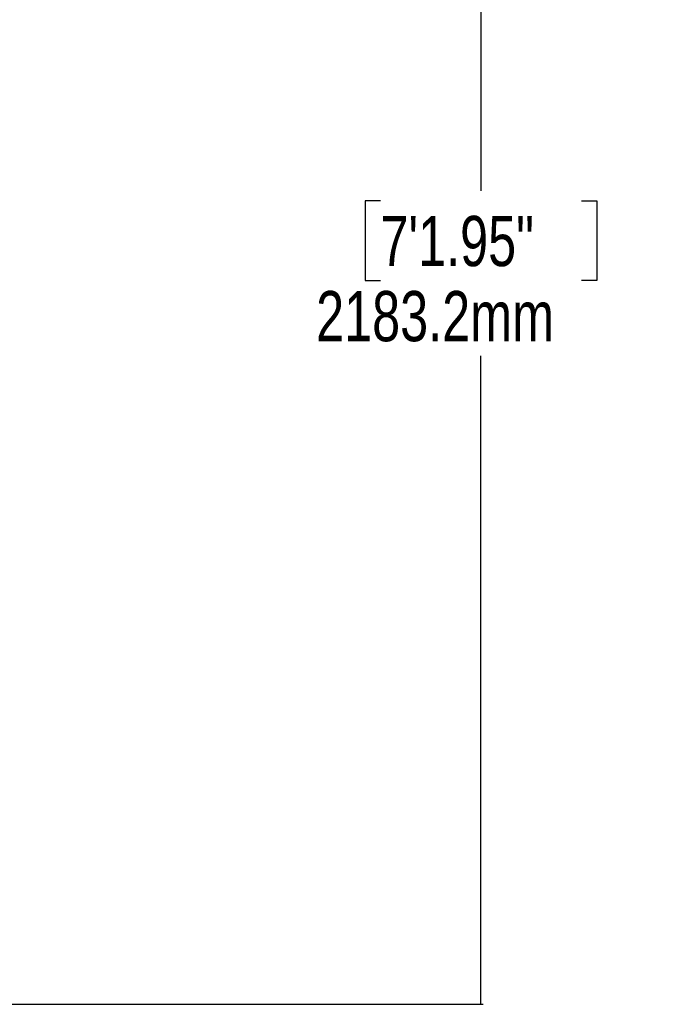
# Model space of a CAD drawing. Header units: millimetres. Extents: x 20 to 26560, y 40 to 17955.
# Tile 37 of 90: x 11973 to 13865, y 1504 to 4444. Entities that reach past the tile are written whole.
import ezdxf

# ---------------------------------------------------------------- set-up
doc = ezdxf.new("R2010")
doc.units = ezdxf.units.MM
doc.header["$LTSCALE"] = 2
doc.layers.add('COMPONENT_GEOMETRY', color=7, linetype='Continuous')
doc.styles.add('SLDTEXTSTYLE0', font='TXT', dxfattribs={"width": 0.75})
doc.dimstyles.new('SLDDIMSTYLE0', dxfattribs={"dimtxt": 150, "dimasz": 6.604, "dimexe": 0, "dimexo": 0.0625, "dimgap": 37.5, "dimtad": 0, "dimtih": 1, "dimtoh": 1, "dimdec": 1, "dimrnd": 1e-09, "dimzin": 12, "dimdsep": 46, "dimtxsty": 'SLDTEXTSTYLE0', "dimsah": 1, "dimcen": 0.09, "dimadec": 0, "dimazin": 3, "dimtfac": 1, "dimtdec": 1, "dimtofl": 0, "dimtmove": 0, "dimatfit": 3, "dimfxl": 1, "dimfrac": 2, "dimtolj": 1, "dimtzin": 12, "dimarcsym": 0})

# ---------------------------------------------------------------- blocks, each defined once
blk = doc.blocks.new('_D_4')
at = {"layer": 'COMPONENT_GEOMETRY', "color": 7}
for p, q in [((13862.7, 5870.3), (13344, 5870.3)), ((13350.4, 5870.3), (13350.4, 3933.6)), ((13050.3, 3903.2), (13004.6, 3903.2)), ((13004.6, 3903.2), (13004.6, 3665)), ((13650.5, 3903.2), (13696.2, 3903.2)), ((13696.2, 3903.2), (13696.2, 3665)), ((13004.6, 3665), (13050.3, 3665)), ((13696.2, 3665), (13650.5, 3665)), ((13350.4, 1504), (13350.4, 3440.6)), ((10307.8, 1504), (13356.7, 1504))]:
    blk.add_line(p, q, dxfattribs=at)
for points in [[(13350.4, 5870.3), (13349.4, 5863.7), (13351.4, 5863.7)], [(13350.4, 1504), (13351.4, 1510.6), (13349.4, 1510.6)]]:
    blk.add_solid(points, dxfattribs=at)
at = {"layer": 'COMPONENT_GEOMETRY', "color": 7, "char_height": 150, "attachment_point": 1, "style": 'SLDTEXTSTYLE0'}
for s, insert in [('7\'1.95"', (13050.3, 3858.4)), ('2183.2mm', (12858.1, 3634))]:
    blk.add_mtext(s, dxfattribs=dict(at, insert=insert))

msp = doc.modelspace()

# ---------------------------------------------------------------- dimensions: what is measured, and where the dimension line sits
at = {"layer": 'COMPONENT_GEOMETRY', "color": 7}
dim = msp.add_linear_dim(base=(13350.37, 1503.96), p1=(13865.23, 5870.29), p2=(10305.31, 1503.96), angle=90, dimstyle='SLDDIMSTYLE0', dxfattribs=at)
dim.commit()
dim.dimension.update_dxf_attribs({"geometry": '_D_4', "text_midpoint": (13350.37, 3687.12), "dimtype": 160})

doc.saveas('drawing.dxf')
